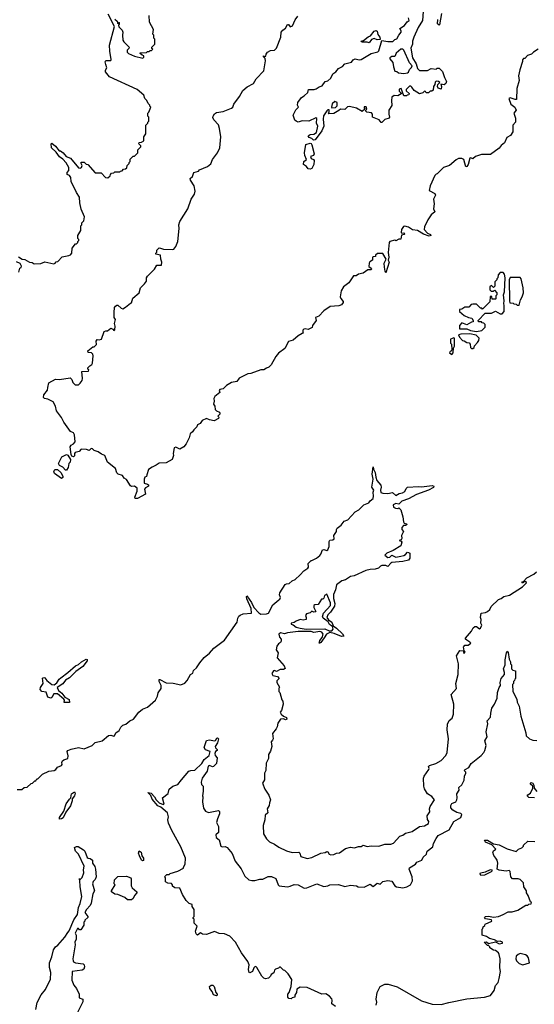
# Model space of a CAD drawing. Extents: x 1861455 to 2058065, y 200073 to 437907.
# Tile 96 of 256: x 1976710 to 1981930, y 244614 to 254593. Entities that reach past the tile are written whole.
import ezdxf

# ---------------------------------------------------------------- set-up
doc = ezdxf.new("R2010")
doc.units = 0

msp = doc.modelspace()

# ---------------------------------------------------------------- linework, layer by layer
at = {"layer": '0CON05XD'}
for points in [[(1980801.4, 254675), (1980795.8, 254585), (1980752.2, 254515), (1980709.4, 254415), (1980693.8, 254375), (1980693.3, 254345), (1980676.2, 254305), (1980693, 254207), (1980731.2, 254145), (1980745, 254097.5), (1980765, 254077.5), (1980845, 254077.5), (1980885, 254097.5), (1980935, 254090), (1980945, 254100), (1980965, 254100), (1980999.3, 254069.3), (1981018.3, 254008.3), (1981040, 253965), (1981033, 253947), (1981015, 253932.5), (1980981.7, 253938.3), (1980987.5, 253915), (1980985, 253890), (1980955, 253900), (1980947.5, 253915), (1980950, 253935), (1980970, 253955), (1980957, 253967), (1980935, 253970), (1980925, 253960), (1980920, 253935), (1980907.5, 253915), (1980903, 253877), (1980891.7, 253868.3), (1980873, 253867), (1980855, 253852.5), (1980833, 253853), (1980826.4, 253866.4), (1980815, 253870), (1980798.3, 253851.7), (1980765, 253842.5), (1980710, 253875), (1980688.3, 253908.3), (1980678.3, 253918.3), (1980665, 253920), (1980630, 253885), (1980631.7, 253871.7), (1980660, 253845), (1980658.3, 253831.7), (1980641.7, 253828.3), (1980635, 253820), (1980605, 253820), (1980580, 253895), (1980565, 253892.5), (1980557.5, 253885), (1980558.3, 253868.3), (1980578.3, 253848.3), (1980578.3, 253841.7), (1980545, 253820), (1980507, 253823), (1980483.8, 253806.2), (1980480, 253775), (1980486.4, 253723.6), (1980453.8, 253675), (1980453.3, 253635), (1980462.5, 253605), (1980457.5, 253595), (1980415, 253580), (1980385, 253550), (1980375, 253550), (1980355, 253577.5), (1980290, 253605), (1980290, 253635), (1980278.3, 253648.3), (1980230, 253655), (1980220, 253665), (1980220, 253675), (1980230, 253685), (1980225, 253710), (1980205, 253710), (1980202.5, 253695), (1980210, 253685), (1980185, 253662.5), (1980125, 253697.5), (1980055, 253712.5), (1980035, 253710), (1980007, 253683), (1979965, 253687.5), (1979946.7, 253673.3), (1979895, 253642.5), (1979845, 253640), (1979840, 253645), (1979850, 253655), (1979848.3, 253678.3), (1979835, 253680), (1979825, 253670), (1979793, 253617), (1979788, 253585), (1979793.8, 253515), (1979773.8, 253465), (1979706.7, 253375), (1979691.7, 253371.7), (1979675, 253387.5), (1979645, 253400), (1979637.5, 253415), (1979655, 253430), (1979695, 253432.5), (1979720.3, 253449.7), (1979732.5, 253515), (1979722, 253545), (1979725, 253590), (1979715, 253597.5), (1979643, 253563), (1979575, 253566.7), (1979535, 253553.3), (1979513.6, 253563.6), (1979502.5, 253575), (1979482.5, 253625), (1979511.7, 253678.3), (1979537.5, 253705), (1979527.5, 253725), (1979532.5, 253755), (1979567, 253803), (1979595, 253820), (1979632.5, 253855), (1979640, 253885), (1979696.1, 253883.9), (1979718.3, 253891.7), (1979746.4, 253913.6), (1979778.3, 253921.7), (1979810, 253965), (1979837, 253973), (1979865, 254000), (1979887, 254043), (1979916.4, 254063.6), (1979945, 254096.7), (1979985, 254117.5), (1980007.5, 254145), (1980075, 254163.3), (1980094.1, 254185.9), (1980113.9, 254196.1), (1980155, 254186.2), (1980175, 254188), (1980275, 254250), (1980342.5, 254267.5), (1980351.7, 254278.3), (1980385, 254382.5), (1980445, 254371.2), (1980495, 254372.5), (1980515, 254392.5), (1980535, 254397.5), (1980554.3, 254435.7), (1980579.2, 254465), (1980580.5, 254480.4), (1980567.5, 254505), (1980612.5, 254535), (1980640.5, 254569.6), (1980661.2, 254585), (1980655, 254612.5)], [(1976699.2, 252189.2), (1976735, 252165.8), (1976761.4, 252161.4), (1976810, 252135), (1976835, 252132.5), (1976858.3, 252118.3), (1976925, 252122.5), (1976965, 252137.5), (1977055, 252120), (1977070, 252125), (1977081.7, 252138.3), (1977098.3, 252141.7), (1977141.7, 252188.3), (1977207, 252203), (1977225, 252210), (1977240, 252225), (1977241.7, 252278.3), (1977275, 252320), (1977285, 252320), (1977300, 252335), (1977300, 252345), (1977310, 252355), (1977310, 252365), (1977300, 252375), (1977300, 252405), (1977330, 252455), (1977330, 252505), (1977340, 252515), (1977340, 252535), (1977360, 252555), (1977367.5, 252595), (1977333, 252673), (1977320, 252735), (1977317.5, 252795), (1977285, 252840), (1977233, 252953), (1977230, 252995), (1977215, 253012.5), (1977190, 253025), (1977190, 253045), (1977210, 253065), (1977210, 253095), (1977181.2, 253141.2), (1977147.7, 253177.7), (1977113, 253203), (1977078.8, 253248.8), (1977032.5, 253295), (1977030, 253335), (1977035, 253340), (1977075, 253312.5), (1977110, 253265), (1977125, 253262.5), (1977152.5, 253245), (1977182.5, 253205), (1977225, 253188), (1977305, 253090), (1977325, 253087.5), (1977337.5, 253095), (1977342.5, 253115), (1977333.3, 253135), (1977335, 253150), (1977365, 253150), (1977385, 253130), (1977400, 253125), (1977475, 253040), (1977535, 253040), (1977581.7, 252991.7), (1977605, 252990), (1977628.3, 253011.7), (1977630, 253025), (1977641.7, 253038.3), (1977665, 253040), (1977675, 253050), (1977725, 253050), (1977731.7, 253058.3), (1977748.3, 253061.7), (1977761.7, 253078.3), (1977785, 253080), (1977798.3, 253091.7), (1977800, 253115), (1977820, 253135), (1977820, 253145), (1977830, 253155), (1977831.7, 253178.3), (1977861.7, 253208.3), (1977875, 253210), (1977908.3, 253241.7), (1977910, 253275), (1977940, 253305), (1977940, 253315), (1977920, 253335), (1977921.7, 253348.3), (1977945, 253350), (1977970, 253365), (1977970, 253405), (1977990, 253435), (1977990, 253525), (1978010, 253545), (1978010, 253555), (1978020, 253565), (1978020, 253605), (1978010, 253615), (1978010, 253645), (1978020, 253655), (1978040, 253705), (1978030, 253715), (1978030, 253725), (1978011.7, 253741.7), (1978000, 253775), (1977980, 253795), (1977968.3, 253828.3), (1977900, 253885), (1977620, 254015), (1977580, 254065), (1977579.5, 254080.4), (1977593.3, 254105), (1977585, 254140), (1977577.5, 254165), (1977585, 254180), (1977635, 254180), (1977639.3, 254190.7), (1977623.1, 254275), (1977621.5, 254335), (1977672.5, 254525), (1977607.8, 254647.8)], [(1980410.6, 252085), (1980406.5, 252125), (1980426.7, 252165), (1980395, 252222.5), (1980338.3, 252221.7), (1980320, 252205), (1980318.3, 252191.7), (1980295, 252190), (1980290, 252185), (1980290, 252155), (1980260.7, 252139.3), (1980253.3, 252125), (1980253, 252093), (1980276.7, 252075), (1980280, 252065), (1980275, 252057.5), (1980243, 252057), (1980195, 252023.3), (1980146.1, 252013.9), (1980122.3, 251997.7), (1980095, 251996.2), (1980049.2, 251925), (1979993.3, 251885), (1979971.2, 251845), (1979961.2, 251785), (1979966.4, 251766.4), (1979992.5, 251735), (1979992.5, 251725), (1979975.9, 251704.1), (1979947.7, 251692.3), (1979860, 251685), (1979795, 251643.3), (1979745, 251586.7), (1979710, 251575), (1979717.5, 251545), (1979681.2, 251495), (1979676.4, 251473.6), (1979635, 251452.5), (1979605, 251458.8), (1979592.5, 251455), (1979582.5, 251445), (1979582.5, 251422.5), (1979590, 251415), (1979575, 251412.5), (1979535, 251388.8), (1979485, 251343.3), (1979435, 251330), (1979400.5, 251259.6), (1979335, 251212.5), (1979309.3, 251180.7), (1979262.5, 251095), (1979238.3, 251071.7), (1979215, 251062.5), (1979186.4, 251043.6), (1979155, 251042.5), (1979055, 251007.5), (1979025, 251003.3), (1978935, 250960), (1978913.6, 250926.4), (1978860, 250915), (1978807.5, 250885), (1978775, 250852.5), (1978740, 250845), (1978732.5, 250835), (1978740, 250815), (1978690, 250775), (1978678.8, 250755), (1978683.3, 250725), (1978677.5, 250695), (1978688.8, 250675), (1978693.1, 250643.1), (1978705, 250630), (1978736.4, 250616.4), (1978740, 250605), (1978740, 250595), (1978720, 250575), (1978730, 250565), (1978728.3, 250551.7), (1978681.7, 250528.3), (1978635, 250536.2), (1978605, 250550), (1978560.7, 250529.3), (1978539.5, 250500.4), (1978514.1, 250485.9), (1978507.5, 250465), (1978475, 250437.5), (1978463.3, 250415), (1978440, 250395), (1978428.8, 250355), (1978398.8, 250295), (1978373.8, 250265), (1978335, 250238.8), (1978295, 250258.6), (1978276.7, 250255), (1978266.7, 250195), (1978268.8, 250175), (1978256.7, 250135), (1978195, 250102.5), (1978125, 250098), (1978095, 250076.2), (1978055, 250058.8), (1978015, 250032.5), (1977998.3, 249978.3), (1977997, 249963), (1977980, 249955), (1977973.6, 249936.4), (1977972.5, 249895), (1978006.1, 249886.1), (1978015, 249877.5), (1978016.1, 249866.1), (1977985, 249849.2), (1977976.9, 249835), (1977987.5, 249785), (1977905, 249741.4), (1977880, 249740), (1977879.2, 249755), (1977903.3, 249815), (1977900, 249845), (1977875.8, 249865.8), (1977845, 249862.5), (1977835, 249867.5), (1977793, 249933), (1977770, 249945), (1977753, 249973), (1977708.3, 249988.3), (1977695, 250000), (1977682.5, 250045), (1977599.5, 250109.6), (1977575, 250177.5), (1977539.3, 250189.3), (1977505, 250213.3), (1977465, 250226.7), (1977447.5, 250245), (1977435, 250246), (1977415, 250227.5), (1977387.1, 250237.1), (1977335, 250241.2), (1977312.5, 250215), (1977273.8, 250206.2), (1977266.7, 250195), (1977266, 250174), (1977256.1, 250163.9), (1977240.7, 250170.7), (1977231.2, 250185), (1977222.5, 250265), (1977230.7, 250279.3), (1977255, 250292.5), (1977272.5, 250315), (1977267.5, 250385), (1977256.4, 250406.4), (1977225, 250420), (1977157.5, 250515), (1977135, 250560), (1977085, 250630), (1977072.5, 250675), (1977049.3, 250719.3), (1976995, 250747.5), (1976963, 250753), (1976953, 250763), (1976955, 250790), (1976990.7, 250839.3), (1976995.9, 250864.1), (1977007, 250913), (1977075, 250950), (1977115, 250947.5), (1977221.7, 250961.7), (1977240, 250945), (1977250, 250915), (1977273, 250893), (1977307, 250893), (1977325, 250910), (1977342.5, 250935), (1977346.7, 250955), (1977341.7, 251028.3), (1977408.3, 251031.7), (1977410, 251045), (1977401.7, 251051.7), (1977400, 251065), (1977420, 251085), (1977443, 251097), (1977449.3, 251110.7), (1977456.7, 251185), (1977451.7, 251201.7), (1977437, 251217), (1977405, 251220), (1977400, 251235), (1977453, 251277), (1977465, 251277.5), (1977488.3, 251301.7), (1977487.5, 251335), (1977495, 251352.5), (1977515, 251347.5), (1977540, 251355), (1977567, 251433), (1977585, 251440), (1977601.7, 251438.3), (1977634.1, 251465.9), (1977656.4, 251456.4), (1977665, 251442.5), (1977675, 251450), (1977680, 251485), (1977671.2, 251515), (1977682.5, 251555), (1977670, 251575), (1977670, 251625), (1977672.5, 251675), (1977680.7, 251689.3), (1977695, 251700), (1977705, 251700), (1977739.3, 251669.3), (1977755, 251663.3), (1977785, 251677.5), (1977835, 251720), (1977845, 251722.5), (1977859.3, 251770.7), (1977922.5, 251825), (1977936.7, 251875), (1977975.9, 251914.1), (1977996.1, 251943.9), (1977997.5, 251975), (1978007.5, 251995), (1978076.7, 252063.3), (1978100, 252105), (1978150, 252105), (1978152.5, 252135), (1978142.5, 252165), (1978140, 252205), (1978090, 252215), (1978090, 252225), (1978100, 252235), (1978101.7, 252258.3), (1978125, 252280), (1978138.3, 252278.3), (1978168.3, 252268.3), (1978265, 252262), (1978273.9, 252266.1), (1978292.5, 252295), (1978313.8, 252346.2), (1978326, 252475), (1978324.3, 252515), (1978335, 252547.5), (1978415.6, 252674.4), (1978449.2, 252775), (1978484.2, 252825.8), (1978490, 252855), (1978480.5, 252910.4), (1978443.3, 252965), (1978438.3, 252981.7), (1978462.5, 253005), (1978477, 253043), (1978523.3, 253056.7), (1978535, 253072.5), (1978615, 253103.3), (1978649.5, 253130.4), (1978666.2, 253175), (1978717.5, 253245), (1978740, 253295), (1978750, 253405), (1978738.3, 253488.3), (1978726.1, 253526.1), (1978679.3, 253579.3), (1978670.7, 253600.7), (1978672.5, 253615), (1978685, 253640), (1978705, 253652.5), (1978775, 253661.2), (1978857.5, 253695), (1978872.5, 253705), (1978882.5, 253735), (1978941.2, 253815), (1978972.5, 253875), (1979016.4, 253913.6), (1979082.5, 253945), (1979110, 253995), (1979187, 254073), (1979203.8, 254175), (1979198.3, 254198.3), (1979182.5, 254215), (1979183, 254227), (1979195, 254220), (1979208.3, 254221.7), (1979210, 254245), (1979222.5, 254265), (1979255, 254280), (1979295, 254283.3), (1979316.1, 254303.9), (1979357.5, 254415), (1979363.3, 254465), (1979377.5, 254485), (1979405, 254507.5), (1979425, 254542.5), (1979435, 254542.5), (1979455, 254521.2), (1979478.3, 254531.7), (1979505, 254590), (1979531.7, 254628.3)], [(1977675, 254597.5), (1977698.3, 254578.3), (1977705, 254550), (1977711.7, 254568.3), (1977720, 254565), (1977720, 254545), (1977712.5, 254537.5), (1977715, 254520), (1977750, 254485), (1977757.5, 254465), (1977752.5, 254435), (1977757.5, 254385), (1977765, 254370), (1977820, 254315), (1977818.3, 254301.7), (1977800, 254285), (1977800, 254265), (1977815, 254250), (1977873, 254223), (1977957.5, 254202.5), (1977968.3, 254211.7), (1977970, 254225), (1977951.7, 254231.7), (1977931.7, 254251.7), (1977931.7, 254258.3), (1977995, 254260), (1978005, 254270), (1978025, 254270), (1978035, 254280), (1978048.3, 254281.7), (1978060, 254295), (1978051.7, 254301.7), (1978050, 254315), (1978080, 254345), (1978080, 254395), (1978070, 254405), (1978070, 254435), (1978060, 254445), (1978067.5, 254495), (1978028.3, 254568.3), (1978022.5, 254635)], [(1980990, 254655), (1980969.3, 254540.7), (1980965, 254537.5), (1980949.3, 254549.3), (1980950, 254595)], [(1980255, 254357.5), (1980233.6, 254363.6), (1980185, 254363.8), (1980170, 254375), (1980196.7, 254383.3), (1980245, 254420), (1980269.3, 254430.7), (1980305, 254477.5), (1980325, 254482.5), (1980335, 254477.5), (1980343.8, 254443.8), (1980363.3, 254415), (1980367, 254393), (1980335, 254390), (1980305, 254402.5), (1980277.5, 254392.5), (1980255, 254357.5)], [(1981970, 254295), (1981920, 254265), (1981900, 254245), (1981861.7, 254228.3), (1981835, 254200), (1981821.7, 254198.3), (1981810, 254185), (1981811.7, 254168.3), (1981782.5, 254085), (1981770, 254025), (1981777.5, 253975), (1981752.5, 253895), (1981750, 253785), (1981735, 253782.5), (1981685, 253800), (1981672.5, 253795), (1981692.5, 253735), (1981732.5, 253705), (1981747.5, 253675), (1981722.5, 253645), (1981737.5, 253595), (1981737.5, 253555), (1981712.5, 253525), (1981712.5, 253455), (1981690, 253420), (1981650.7, 253399.3), (1981627.5, 253345), (1981593, 253317), (1981575, 253290), (1981485, 253227.5), (1981395, 253226.7), (1981335, 253207.5), (1981306.4, 253183.6), (1981285, 253193.3), (1981275, 253188.8), (1981259.4, 253125), (1981245, 253104), (1981235, 253100), (1981216.7, 253175), (1981195, 253186.7), (1981160, 253185), (1981137, 253173), (1981070, 253115), (1981010, 253095), (1980945, 253030), (1980933.6, 253026.4), (1980922.5, 253015), (1980875, 252910), (1980865, 252862.5), (1980920.5, 252830.5), (1980929.2, 252815), (1980906, 252775), (1980913.3, 252725), (1980906, 252675), (1980921.2, 252645), (1980883.6, 252616.4), (1980850, 252565), (1980817.5, 252495), (1980813.8, 252465), (1980845, 252430), (1980875.5, 252415.5), (1980878.8, 252405), (1980865, 252399.2), (1980805, 252418.1), (1980745.4, 252455.4), (1980695, 252463.1), (1980655, 252490), (1980615, 252500), (1980602.7, 252497.3), (1980582, 252465), (1980580, 252435), (1980585, 252430), (1980605, 252432.5), (1980616.4, 252423.6), (1980610, 252415), (1980582.5, 252407.5), (1980575, 252370), (1980555, 252370), (1980525, 252352.5), (1980515, 252357.5), (1980466.1, 252343.9), (1980456.7, 252335), (1980446.2, 252233.8), (1980452.9, 252185), (1980446.2, 252155), (1980457.5, 252135), (1980425, 252027.5), (1980416.2, 252045), (1980410.6, 252085)], [(1980605, 254046.7), (1980645, 254053.3), (1980655, 254060), (1980662.5, 254087.5), (1980685, 254107.5), (1980690, 254125), (1980664.1, 254154.1), (1980605.8, 254285), (1980595, 254295.6), (1980575, 254295.6), (1980530, 254255), (1980515, 254220), (1980485, 254218.8), (1980463.8, 254205), (1980463.8, 254195), (1980495, 254160), (1980500, 254115), (1980515, 254070), (1980535, 254067.5), (1980553.6, 254053.6), (1980605, 254046.7)], [(1979875, 253700), (1979915, 253702.5), (1979931.7, 253718.3), (1979930, 253755), (1979905, 253762.5), (1979879.3, 253740.7), (1979872.5, 253705), (1979875, 253700)], [(1979655, 253076.7), (1979635, 253080), (1979620, 253105), (1979587.5, 253125), (1979593, 253157), (1979620, 253175), (1979602.5, 253215), (1979597.5, 253245), (1979613, 253327), (1979655, 253340), (1979666.4, 253336.4), (1979672.5, 253325), (1979697, 253233), (1979690, 253215), (1979660, 253205), (1979667, 253187), (1979690, 253175), (1979696.7, 253165), (1979692.5, 253125), (1979675, 253083.3), (1979655, 253076.7)], [(1976700, 252035), (1976710, 252075), (1976725, 252080), (1976730, 252095), (1976715, 252123.3), (1976677.5, 252137.5)], [(1981345, 251432.5), (1981397, 251443), (1981430, 251475), (1981430, 251505), (1981418.3, 251518.3), (1981401.7, 251521.7), (1981395, 251530), (1981365, 251530), (1981360, 251545), (1981431.7, 251618.3), (1981495, 251620), (1981535, 251640), (1981585, 251610), (1981605, 251610), (1981622.5, 251635), (1981625.8, 251695), (1981620, 251715), (1981623.3, 251745), (1981617.5, 251805), (1981626.2, 251835), (1981633.3, 251975), (1981626.7, 252015), (1981615, 252030), (1981585, 252030), (1981563, 252007), (1981560, 251975), (1981550, 251965), (1981550, 251955), (1981530, 251935), (1981528.3, 251891.7), (1981515, 251880), (1981495, 251900), (1981480, 251885), (1981480, 251855), (1981491.7, 251841.7), (1981515, 251840), (1981525, 251850), (1981550, 251825), (1981550, 251805), (1981540, 251795), (1981540, 251765), (1981535, 251760), (1981501.7, 251761.7), (1981498.3, 251788.3), (1981481.7, 251788.3), (1981478.3, 251731.7), (1981405, 251660), (1981398.3, 251668.3), (1981385, 251670), (1981345, 251710), (1981305, 251710), (1981290, 251705), (1981265, 251680), (1981225, 251680), (1981195, 251660), (1981170, 251655), (1981170, 251635), (1981220, 251595), (1981263, 251573), (1981297, 251567), (1981310, 251545), (1981308.3, 251531.7), (1981291.7, 251528.3), (1981245, 251500), (1981195, 251520), (1981170, 251495), (1981170.7, 251460.7), (1981245, 251460), (1981283, 251443), (1981345, 251432.5)], [(1981775, 251700), (1981790, 251755), (1981807.5, 251785), (1981820, 251825), (1981817.5, 251875), (1981797, 251967), (1981785, 251980), (1981685, 251980), (1981673.8, 251956.2), (1981677.5, 251745), (1981683, 251723), (1981715, 251720), (1981721.7, 251711.7), (1981745, 251710), (1981755, 251700), (1981775, 251700)], [(1981305, 251260), (1981318.3, 251271.7), (1981321.7, 251288.3), (1981355, 251320), (1981367, 251343), (1981370, 251365), (1981340, 251395), (1981275, 251410), (1981184.2, 251405.8), (1981161.7, 251398.3), (1981170, 251375), (1981201.7, 251341.7), (1981218.3, 251338.3), (1981245, 251320), (1981268.3, 251318.3), (1981280, 251305), (1981281.7, 251271.7), (1981291.7, 251261.7), (1981305, 251260)], [(1981095, 251200), (1981107.5, 251215), (1981110, 251265), (1981120, 251285), (1981120, 251365), (1981115, 251370), (1981080, 251355), (1981080, 251315), (1981090, 251305), (1981092.5, 251255), (1981090, 251235), (1981075, 251230), (1981070, 251215), (1981095, 251200)], [(1977185, 250027.5), (1977175, 250027.5), (1977146.2, 250056.2), (1977112.9, 250072.9), (1977104, 250095), (1977138.8, 250161.2), (1977185, 250187.5), (1977198.3, 250178.3), (1977226.7, 250135), (1977220.7, 250109.3), (1977207.5, 250095), (1977203.3, 250055), (1977185, 250027.5)], [(1976685, 246790), (1976731.7, 246791.7), (1976755, 246810), (1976787, 246813), (1976825, 246850), (1976840, 246855), (1976865, 246880), (1976875, 246880), (1976885, 246900), (1976895, 246900), (1976943, 246947), (1977005, 246977.5), (1977060, 246985), (1977077.5, 246995), (1977095, 247017.5), (1977135, 247032.5), (1977142.5, 247045), (1977137.5, 247065), (1977145, 247080), (1977158.3, 247091.7), (1977200, 247105), (1977203, 247133), (1977192.5, 247175), (1977200, 247185), (1977230.7, 247199.3), (1977305, 247217.5), (1977365, 247203.3), (1977445, 247236.7), (1977475, 247266.7), (1977546.1, 247283.9), (1977612.3, 247337.7), (1977635, 247341.2), (1977665, 247332), (1977672.5, 247335), (1977684, 247366), (1977719.5, 247390.4), (1977736.4, 247423.6), (1977755, 247442.5), (1977785.9, 247454.1), (1977827.5, 247485), (1977865, 247503.3), (1977917.5, 247575), (1977956.4, 247603.6), (1978006.1, 247623.9), (1978087.5, 247695), (1978107.5, 247735), (1978115, 247770), (1978146.7, 247813.3), (1978145.5, 247845), (1978123.3, 247885), (1978123.8, 247905), (1978133, 247907), (1978195, 247871.2), (1978268.3, 247868.3), (1978345, 247852.5), (1978385, 247870), (1978410, 247895), (1978443.6, 247956.4), (1978465, 247970), (1978471.9, 247998.1), (1978505, 248023.3), (1978536.7, 248075), (1978580.5, 248129.6), (1978635, 248172.5), (1978678.3, 248221.7), (1978788.8, 248305), (1978916.7, 248485), (1978923.6, 248526.4), (1978933.6, 248546.4), (1978945, 248557.5), (1978978.3, 248571.7), (1979063, 248577), (1979059.4, 248625), (1979015, 248723.8), (1979009.2, 248745), (1979015, 248753.8), (1979062.5, 248685), (1979083.8, 248633.8), (1979135, 248580), (1979155, 248566.7), (1979215, 248570), (1979235, 248577.5), (1979277.7, 248662.3), (1979338.3, 248711.7), (1979350, 248720), (1979356.7, 248735), (1979346.7, 248765), (1979350, 248785), (1979402.3, 248867.7), (1979415, 248876), (1979445, 248878), (1979474.3, 248905.7), (1979505, 248918), (1979556.2, 248965), (1979591.4, 249008.6), (1979632.5, 249035), (1979640, 249045), (1979635, 249080), (1979665, 249110), (1979675, 249110), (1979720, 249135), (1979755, 249161.2), (1979766, 249175), (1979780.7, 249219.3), (1979795, 249223.3), (1979825, 249214.2), (1979835, 249218.8), (1979850.8, 249255), (1979847.5, 249305), (1979855, 249317.5), (1979885, 249320), (1979898.3, 249331.7), (1979897.5, 249365), (1979922.5, 249405), (1979922.5, 249425), (1979930.7, 249439.3), (1979969.3, 249470.7), (1980000.7, 249509.3), (1980040, 249525), (1980113.6, 249606.4), (1980150, 249625), (1980200, 249675), (1980253, 249697), (1980263.6, 249716.4), (1980295, 249740), (1980300, 249765), (1980293.8, 249805), (1980302.5, 249825), (1980283.3, 249855), (1980293.8, 249935), (1980286, 249985), (1980295, 250060), (1980298.3, 250038.3), (1980316.9, 250005), (1980322, 249955), (1980332.5, 249922.5), (1980373.3, 249875), (1980377.5, 249855), (1980370, 249825), (1980371.7, 249801.7), (1980395, 249792.5), (1980445, 249790), (1980491.7, 249801.7), (1980525, 249770), (1980558.3, 249791.7), (1980591.7, 249798.3), (1980615, 249812.5), (1980629.3, 249840.7), (1980645, 249856), (1980755, 249862.5), (1980785, 249857.1), (1980895, 249870.8), (1980910, 249865), (1980907.9, 249852.1), (1980856.2, 249825), (1980735, 249780.6), (1980655, 249735.8), (1980585.6, 249714.5), (1980555, 249682.5), (1980525, 249690), (1980497.5, 249675), (1980503.3, 249653.3), (1980521.7, 249641.7), (1980545, 249640), (1980557, 249647), (1980577.5, 249625), (1980597.5, 249555), (1980602.5, 249505), (1980611.2, 249491.2), (1980635, 249482.5), (1980640, 249475), (1980625, 249466.7), (1980603.8, 249466.2), (1980586.2, 249445), (1980586.4, 249426.4), (1980602.5, 249405), (1980582.5, 249365), (1980587, 249333), (1980578.3, 249321.7), (1980560, 249315), (1980578.3, 249308.3), (1980587.5, 249297.5), (1980575, 249260), (1980498.3, 249211.7), (1980434.3, 249185.7), (1980413.8, 249165), (1980445, 249142), (1980464.2, 249145.8), (1980485, 249166.7), (1980525, 249144), (1980576.7, 249156.7), (1980605, 249161.2), (1980625, 249172.5), (1980643.8, 249196.2), (1980655, 249193.3), (1980666.7, 249185), (1980668.8, 249175), (1980665.7, 249134.3), (1980653.3, 249115), (1980597.8, 249102.2), (1980485, 249090), (1980473.3, 249085), (1980445, 249050), (1980425, 249060), (1980385, 249060), (1980370, 249055), (1980350, 249035), (1980317, 249023), (1980265, 249020), (1980221.2, 249008.8), (1980102.1, 248957.9), (1980065, 248949.2), (1980015, 248916), (1979977.5, 248905), (1979922.5, 248865), (1979912.5, 248815), (1979893.8, 248766.2), (1979894.2, 248725), (1979905.6, 248675.6), (1979902.6, 248647.4), (1979863, 248587), (1979835, 248560), (1979826.2, 248535), (1979841.7, 248511.7), (1979875.4, 248485.4), (1979888.3, 248448.3), (1979925, 248427.3), (1979985, 248370), (1979996.5, 248345), (1979975, 248342), (1979901.3, 248371.3), (1979855, 248382.5), (1979823.4, 248366.6), (1979797.5, 248327.5), (1979765, 248281.1), (1979755, 248272.9), (1979747.5, 248275), (1979755, 248302.5), (1979778.8, 248331.2), (1979788.8, 248365), (1979776.4, 248386.4), (1979755, 248393.2), (1979695, 248382.9), (1979665, 248391.1), (1979535, 248391.1), (1979425, 248379.2), (1979395, 248370), (1979355, 248378.2), (1979340, 248365), (1979344, 248334), (1979362.5, 248315), (1979362.5, 248295), (1979355, 248280), (1979335, 248267.5), (1979317.5, 248245), (1979312.5, 248205), (1979332.5, 248175), (1979320, 248125), (1979392.5, 248045), (1979401.7, 248018.3), (1979385, 248007.5), (1979353, 248007), (1979315, 247987.5), (1979295, 247997.5), (1979285, 247992.5), (1979266.7, 247965), (1979276.4, 247946.4), (1979325, 247936.7), (1979342.5, 247915), (1979319.3, 247890.7), (1979316.7, 247875), (1979347, 247827), (1979340, 247815), (1979340, 247785), (1979350, 247775), (1979368.3, 247698.3), (1979380, 247685), (1979382.5, 247655), (1979367, 247593), (1979352.5, 247575), (1979362.5, 247555), (1979385, 247532.5), (1979415, 247518.8), (1979418.8, 247505), (1979405, 247498), (1979385, 247507.5), (1979357, 247503), (1979328.3, 247461.7), (1979322.5, 247425), (1979312.5, 247405), (1979273, 247357), (1979280, 247305), (1979275, 247290), (1979260, 247275), (1979267.5, 247225), (1979261.7, 247201.7), (1979255, 247180), (1979233, 247147), (1979232.5, 247105), (1979210.7, 247059.3), (1979206.4, 246983.6), (1979192.5, 246955), (1979191.7, 246888.3), (1979172.5, 246855), (1979197.5, 246795), (1979237.5, 246735), (1979252.5, 246685), (1979242.5, 246655), (1979241.7, 246628.3), (1979220, 246595), (1979227, 246553), (1979198.3, 246531.7), (1979197.5, 246485), (1979180, 246425), (1979183, 246343), (1979215, 246290), (1979245, 246260), (1979295, 246237.5), (1979340, 246205), (1979415, 246167.5), (1979475, 246153.3), (1979540, 246155), (1979552.5, 246145), (1979560.7, 246110.7), (1979625, 246090), (1979675, 246100), (1979764.1, 246145.9), (1979807, 246153), (1979825, 246162.5), (1979835, 246160), (1979850, 246135), (1979865, 246127.5), (1979895, 246132.5), (1979923.9, 246146.1), (1979955, 246147.5), (1980015, 246192.5), (1980065, 246206.2), (1980105, 246200), (1980145, 246212.5), (1980175, 246213.3), (1980195, 246227.5), (1980235, 246213.3), (1980275, 246220), (1980353, 246217), (1980415, 246237.5), (1980475, 246237.5), (1980503, 246247), (1980565, 246317.5), (1980595, 246327.5), (1980625, 246347.5), (1980692.5, 246365), (1980765, 246416.2), (1980815, 246422.5), (1980857.5, 246445), (1980858.8, 246465), (1980847.7, 246487.7), (1980843.3, 246525), (1980870, 246565), (1980867.5, 246595), (1980873, 246617), (1980916.2, 246685), (1980891.2, 246721.2), (1980846.1, 246746.1), (1980816.4, 246796.4), (1980810, 246825), (1980807.5, 246905), (1980813.9, 246926.1), (1980861.2, 246995), (1980863.8, 247005), (1980856.2, 247025), (1980867.5, 247035), (1980932.5, 247055), (1980985.8, 247084.2), (1981032.5, 247135), (1981047.5, 247165), (1981060, 247305), (1981047.5, 247395), (1981048.3, 247451.7), (1981065, 247490), (1981096.7, 247515), (1981110, 247555), (1981114, 247655), (1981086.2, 247755), (1981140, 247815), (1981133.3, 247865), (1981157.5, 247955), (1981161.2, 248065), (1981141.2, 248145), (1981175, 248200), (1981207.5, 248197.5), (1981215, 248170), (1981227.5, 248185), (1981220, 248195), (1981213.3, 248235), (1981217.5, 248245), (1981225, 248252.5), (1981257.3, 248252.7), (1981287, 248273), (1981277.5, 248285), (1981243.8, 248303.8), (1981232.5, 248315), (1981232.5, 248325), (1981292.5, 248395), (1981310.7, 248429.3), (1981325, 248442.5), (1981345, 248442.5), (1981375, 248420), (1981385, 248427.5), (1981396.2, 248455), (1981386.4, 248476.4), (1981392.5, 248515), (1981383.3, 248535), (1981390.7, 248579.3), (1981436.4, 248583.6), (1981456.4, 248593.6), (1981477.5, 248615), (1981493.3, 248645), (1981565, 248717.5), (1981595, 248727.5), (1981622, 248748), (1981678.3, 248761.7), (1981810.8, 248845), (1981850, 248885), (1981845.8, 248895.8), (1981833, 248897), (1981818.3, 248891.7), (1981815.9, 248884.1), (1981805, 248883.8), (1981810, 248895), (1981821.7, 248898.3), (1981855, 248934.3), (1981925, 248972.9), (1981952.4, 248997.6)], [(1977135, 249942.5), (1977063.6, 249993.6), (1977056.7, 250015), (1977065, 250032.5), (1977095, 250033.3), (1977127.5, 250005), (1977147.5, 249965), (1977147.5, 249952.5), (1977135, 249942.5)], [(1979848.4, 248398.4), (1979875, 248400.4), (1979890, 248415), (1979883.1, 248443.1), (1979854.1, 248464.1), (1979839.6, 248489.6), (1979788.8, 248528.8), (1979782.3, 248542.3), (1979791.7, 248578.3), (1979862.9, 248655), (1979861.3, 248681.3), (1979825, 248770), (1979801.7, 248758.3), (1979795, 248730), (1979785, 248720), (1979771.7, 248718.3), (1979737.5, 248665), (1979705, 248662.5), (1979693.9, 248656.1), (1979693.9, 248633.9), (1979712.5, 248595), (1979710, 248590), (1979695, 248587.5), (1979675, 248597.5), (1979655, 248582.5), (1979618.3, 248571.7), (1979610, 248555), (1979617, 248533), (1979615, 248512.5), (1979585, 248506.7), (1979555, 248513.3), (1979515, 248498), (1979495, 248482), (1979463.3, 248475), (1979462.5, 248465), (1979485, 248458.8), (1979515, 248435.5), (1979554.7, 248424.7), (1979615, 248416.9), (1979805, 248420), (1979848.4, 248398.4)], [(1979096.1, 244993.9), (1979085.8, 244984.2), (1979071.2, 244945), (1979045, 244932.5), (1979036.7, 244936.7), (1979029.4, 244965), (1979036.7, 245015), (1979025, 245046.7), (1978958.8, 245135), (1978897.5, 245245), (1978840, 245305), (1978787, 245327), (1978735, 245332.5), (1978685, 245352.5), (1978605, 245320), (1978563, 245323), (1978545, 245337.5), (1978515, 245316), (1978498.5, 245328.5), (1978492.9, 245355), (1978510, 245405), (1978480, 245435), (1978480, 245475), (1978470, 245485), (1978470, 245495), (1978480, 245505), (1978480, 245575), (1978460, 245605), (1978460, 245625), (1978430, 245635), (1978397, 245667), (1978360, 245725), (1978335, 245790), (1978283, 245793), (1978261.7, 245811.7), (1978260, 245825), (1978248.3, 245838.3), (1978213, 245843), (1978190, 245855), (1978190, 245895), (1978180, 245905), (1978201.7, 245928.3), (1978225, 245930), (1978235, 245940), (1978315, 245962.5), (1978370, 245995), (1978370, 246005), (1978387.5, 246035), (1978392.5, 246095), (1978345, 246210), (1978252.5, 246375), (1978218.3, 246448.3), (1978212.5, 246485), (1978220, 246515), (1978208.8, 246555), (1978140.5, 246610.5), (1978110.8, 246625), (1978053.1, 246693), (1978039.1, 246729.1), (1978011.2, 246758.8), (1978045, 246754), (1978078, 246715), (1978094.5, 246684.5), (1978124.5, 246654.5), (1978165, 246637.5), (1978176.4, 246643.6), (1978160, 246705), (1978215, 246750), (1978227.5, 246795), (1978263.9, 246826.1), (1978315, 246840), (1978349.7, 246890.3), (1978426.7, 246975), (1978445, 246984), (1978485, 246985.8), (1978557, 247053), (1978582.5, 247095), (1978631.4, 247135), (1978643.8, 247175), (1978595, 247193.1), (1978581.8, 247215), (1978605, 247288.1), (1978634.5, 247294.5), (1978685.9, 247284.1), (1978695, 247287.5), (1978709.3, 247310.7), (1978715, 247313.3), (1978727.5, 247305), (1978715.8, 247265), (1978694.5, 247225), (1978695, 247213.3), (1978712.5, 247195), (1978712.5, 247185), (1978695, 247176.2), (1978688, 247155), (1978693.9, 247133.9), (1978711.7, 247111.7), (1978707.5, 247055), (1978675, 247022.5), (1978665, 247020), (1978635, 247032.5), (1978621.7, 247028.3), (1978610, 246975), (1978561.2, 246905), (1978550, 246865), (1978553, 246843), (1978570, 246825), (1978572.5, 246775), (1978563.3, 246725), (1978567.5, 246715), (1978563.3, 246665), (1978575, 246600), (1978595, 246570), (1978625, 246557.5), (1978725, 246576.7), (1978738.3, 246568.3), (1978737.5, 246545), (1978715, 246492.5), (1978707.5, 246457.5), (1978727.5, 246415), (1978727.5, 246355), (1978698.3, 246331.7), (1978703.3, 246305), (1978735, 246280), (1978750, 246215), (1978765, 246210), (1978795, 246212.5), (1978815, 246202.5), (1978863.6, 246143.6), (1978896.7, 246065), (1978955, 245987.5), (1978995, 245911.2), (1979035, 245876.2), (1979065, 245868), (1979095, 245868.8), (1979145, 245883.3), (1979175, 245882.5), (1979231.4, 245908.6), (1979265, 245910), (1979307.9, 245887.9), (1979332.5, 245825), (1979343, 245813), (1979425, 245804.2), (1979455, 245810), (1979495, 245828.6), (1979535, 245826.2), (1979595, 245791.9), (1979624.1, 245794.1), (1979725, 245833.3), (1979795, 245807.5), (1979835, 245813.3), (1979857, 245823), (1979945, 245826.7), (1980007, 245807), (1980065, 245820), (1980125, 245813.3), (1980143.9, 245803.9), (1980205, 245800), (1980265, 245832.5), (1980295, 245807.5), (1980335, 245840), (1980365, 245830), (1980393, 245857), (1980445, 245867.5), (1980485, 245862.5), (1980513.6, 245813.6), (1980533.6, 245803.6), (1980595, 245793.8), (1980635.9, 245804.1), (1980673.9, 245826.1), (1980693.3, 245865), (1980691.2, 245905), (1980660, 245985), (1980663.6, 245996.4), (1980725, 246032.5), (1980740, 246055), (1980790, 246075), (1980803.9, 246106.1), (1980837.5, 246135), (1980843.3, 246165), (1980900.7, 246209.3), (1980908.8, 246245), (1980933.8, 246295), (1980956.2, 246325), (1981067.1, 246382.9), (1981112.9, 246467.1), (1981160, 246495), (1981183, 246507), (1981196.1, 246536.1), (1981185, 246548), (1981145, 246557.3), (1981102.8, 246582.8), (1981084.8, 246604.8), (1981082.7, 246627.3), (1981095, 246647.5), (1981133, 246667), (1981142.5, 246685), (1981147.5, 246705), (1981143.6, 246746.4), (1981166.4, 246783.6), (1981165, 246810), (1981193.6, 246836.4), (1981217.5, 246885), (1981223.3, 246925), (1981236.7, 246955), (1981236.7, 246965), (1981220, 246985), (1981227.5, 246995), (1981267.1, 247012.9), (1981290, 247055), (1981390, 247135), (1981417.5, 247165), (1981427.5, 247185), (1981440, 247235), (1981427.5, 247285), (1981452.5, 247325), (1981440, 247375), (1981457, 247457), (1981453.3, 247485), (1981486.4, 247523.6), (1981487.5, 247565), (1981498.8, 247615), (1981526.2, 247655), (1981553.3, 247715), (1981557.5, 247775), (1981572.5, 247825), (1981587.5, 247845), (1981583.3, 247875), (1981593.8, 247915), (1981626, 247955), (1981627.5, 247975), (1981616.2, 248015), (1981634.3, 248055), (1981632.9, 248105), (1981646.2, 248175), (1981655, 248192.5), (1981665, 248180), (1981675, 248110), (1981690, 248085), (1981690, 248065), (1981700, 248055), (1981700, 248015), (1981711.7, 248001.7), (1981740, 247995), (1981740, 247915), (1981731.7, 247908.3), (1981730, 247895), (1981720, 247885), (1981720, 247865), (1981710, 247855), (1981712.5, 247785), (1981752.5, 247705), (1981757.5, 247675), (1981777.5, 247635), (1981793.3, 247535), (1981843.3, 247365), (1981846.7, 247335), (1981882.5, 247305), (1981915, 247291.2), (1981955, 247288)], [(1977215, 247671.2), (1977162.3, 247672.3), (1977163.3, 247695), (1977157.4, 247707.4), (1977095, 247760.8), (1977055, 247759.2), (1977036.9, 247723.1), (1977025, 247716.5), (1976995, 247727.8), (1976977.1, 247777.1), (1976935, 247784.5), (1976918.1, 247805), (1976921.4, 247825), (1976949.4, 247865), (1976941.7, 247918.3), (1976954.1, 247925.9), (1976965, 247922), (1976985.8, 247895), (1977036.2, 247855), (1977060, 247850), (1977087.1, 247872.9), (1977110, 247910), (1977126, 247924), (1977200, 247975), (1977275, 248043.3), (1977305, 248057.5), (1977335.6, 248084.4), (1977385, 248113.3), (1977395, 248107.5), (1977393.8, 248095), (1977351.2, 248038.8), (1977280, 247985), (1977216.7, 247923.3), (1977175, 247897.5), (1977146.7, 247863.3), (1977090, 247825), (1977105, 247793.3), (1977138.6, 247768.6), (1977167.9, 247727.9), (1977213, 247703), (1977215, 247671.2)], [(1981932.5, 246705), (1981875, 246710.8), (1981858, 246725), (1981862.5, 246737.5), (1981892.9, 246755), (1981913.3, 246805), (1981913.3, 246825), (1981892.5, 246845), (1981892.5, 246855), (1981899.5, 246860.4), (1981915.6, 246855.6), (1981926.7, 246835), (1981927.5, 246805), (1981955, 246770)], [(1977115, 246491.2), (1977115, 246506.7), (1977158, 246572), (1977182.5, 246645), (1977215, 246692.5), (1977230, 246705), (1977235, 246747.5), (1977265, 246767.5), (1977272.5, 246755), (1977266.4, 246726.4), (1977242.5, 246697.5), (1977243.3, 246675), (1977225.9, 246624.1), (1977179.3, 246560.7), (1977150, 246505), (1977135, 246492), (1977115, 246491.2)], [(1976875, 244560), (1976886.4, 244633.6), (1976929.3, 244710.7), (1976972.5, 244765), (1977021.7, 244868.3), (1977027.5, 244935), (1977013, 244987), (1977012.5, 245035), (1977037.5, 245095), (1977052.5, 245165), (1977073.6, 245196.4), (1977096.4, 245213.6), (1977166.4, 245293.6), (1977197, 245343), (1977213, 245357), (1977260.3, 245469.7), (1977296.4, 245523.6), (1977305.7, 245595), (1977324.1, 245635.9), (1977340, 245705), (1977323.3, 245805), (1977321.7, 245871.7), (1977320, 245880), (1977310, 245885), (1977325, 245880), (1977345, 245897.5), (1977361.2, 245945), (1977356.7, 245975), (1977363.8, 246015), (1977307.1, 246135), (1977275.7, 246165), (1977266.7, 246203.3), (1977285, 246213.8), (1977302.3, 246212.3), (1977358, 246178), (1977370, 246165), (1977395, 246100), (1977405, 246093.3), (1977425, 246092.5), (1977450, 246075), (1977450, 246045), (1977471.7, 246011.7), (1977477.5, 245985), (1977486.7, 245905), (1977475, 245880), (1977455, 245860), (1977447.5, 245835), (1977470, 245765), (1977453.3, 245735), (1977435, 245640), (1977423.3, 245615), (1977386.7, 245575), (1977370, 245545), (1977400, 245505), (1977400, 245495), (1977370, 245465), (1977370, 245455), (1977360, 245445), (1977360, 245415), (1977330, 245370), (1977318.3, 245368.3), (1977305, 245382.5), (1977295, 245382.5), (1977274.3, 245335), (1977282.5, 245315), (1977282.5, 245275), (1977270, 245245), (1977273.8, 245215), (1977248.8, 245075), (1977251.2, 245055), (1977256.7, 245045), (1977276.7, 245035), (1977353.7, 245023.7), (1977364.1, 245014.1), (1977369.1, 244995), (1977360.5, 244969.5), (1977345, 244958.2), (1977242, 244945), (1977239.3, 244859.3), (1977259.3, 244809.3), (1977285, 244772.5), (1977313.3, 244715), (1977315, 244680), (1977350, 244665), (1977351.7, 244638.3), (1977272.5, 244485)], [(1980326.7, 244605), (1980331.8, 244635), (1980325.4, 244665), (1980335.4, 244734.6), (1980366.1, 244793.9), (1980415, 244818.2), (1980448.8, 244818.8), (1980539.8, 244789.8), (1980785, 244649.1), (1980895, 244616.5), (1980985, 244611.1), (1981063, 244633), (1981245, 244668), (1981423.6, 244686.4), (1981485, 244703.3), (1981523.3, 244755), (1981536.4, 244803.6), (1981562.5, 244835), (1981573.6, 244876.4), (1981586.7, 244945), (1981580, 244985), (1981583.6, 245073.6), (1981575, 245120), (1981566.4, 245136.4), (1981535, 245160), (1981515, 245162.5), (1981480, 245185), (1981480, 245195), (1981465, 245210), (1981455, 245210), (1981420, 245245), (1981445, 245246.2), (1981465, 245230), (1981537.5, 245247.5), (1981575, 245226.7), (1981607.5, 245235), (1981607.5, 245245), (1981585, 245253.3), (1981555, 245250), (1981525, 245268), (1981475, 245282), (1981445, 245300), (1981400, 245315), (1981400, 245375), (1981408.3, 245381.7), (1981411.7, 245398.3), (1981428.3, 245411.7), (1981430, 245425), (1981497.5, 245455), (1981495, 245470), (1981435, 245481.2), (1981423.3, 245495), (1981435, 245503.3), (1981466.4, 245506.4), (1981515, 245496.7), (1981565, 245502.5), (1981615, 245522.5), (1981665, 245552.5), (1981705, 245550), (1981761.7, 245568.3), (1981843, 245617), (1981865, 245620), (1981875, 245630), (1981898.3, 245631.7), (1981900, 245645), (1981891.7, 245651.7), (1981867, 245717), (1981850, 245745), (1981850, 245765), (1981823, 245803), (1981820, 245845), (1981785, 245880), (1981767, 245887), (1981710, 245885), (1981692.5, 245905), (1981685, 245960), (1981675, 245970), (1981645, 245963.8), (1981573.9, 245973.9), (1981552.5, 245982.5), (1981560, 246045), (1981553.8, 246075), (1981540, 246095), (1981520.5, 246120.4), (1981510, 246155), (1981515, 246170), (1981540, 246185), (1981499.2, 246229.2), (1981435, 246258), (1981423.9, 246276.1), (1981455, 246277.1), (1981515, 246238.8), (1981575, 246229.2), (1981655, 246190), (1981746.4, 246163.6), (1981770, 246185), (1981805, 246200), (1981820, 246215), (1981820, 246225), (1981863, 246267), (1981935, 246262.5)], [(1977955, 246066.7), (1977945, 246073.3), (1977925, 246117.5), (1977916, 246145), (1977920.7, 246169.3), (1977940.8, 246155), (1977948.3, 246118.3), (1977966.2, 246095), (1977965, 246070), (1977955, 246066.7)], [(1977845, 245672.5), (1977803, 245673), (1977777, 245697), (1977707, 245727), (1977675, 245730), (1977640, 245755), (1977640, 245765), (1977680, 245825), (1977670, 245835), (1977672.5, 245875), (1977705, 245907.5), (1977795, 245912.5), (1977837.5, 245895), (1977842.5, 245885), (1977842.5, 245815), (1977850, 245795), (1977897.5, 245755), (1977897.5, 245745), (1977873, 245717), (1977862.5, 245685), (1977845, 245672.5)], [(1981388.3, 245918.3), (1981380.6, 245935), (1981385, 245945.5), (1981435, 245955.6), (1981485, 245980), (1981496.2, 245975), (1981501.2, 245965), (1981493.3, 245955), (1981425, 245923.3), (1981388.3, 245918.3)], [(1981815, 245012.5), (1981880, 245035), (1981872.5, 245085), (1981857.5, 245105), (1981840, 245115), (1981785, 245127.5), (1981765, 245120), (1981745, 245100), (1981743, 245073), (1981750, 245055), (1981777, 245027), (1981815, 245012.5)], [(1979913, 244593), (1979875, 244620), (1979880, 244655), (1979875, 244670), (1979852.5, 244695), (1979815, 244720), (1979775, 244717.5), (1979625, 244783.3), (1979555, 244786.7), (1979521.7, 244768.3), (1979517.5, 244735), (1979500, 244705), (1979500, 244685), (1979475, 244680), (1979465, 244670), (1979441.7, 244671.7), (1979430, 244685), (1979430, 244715), (1979442.5, 244735), (1979462.5, 244795), (1979470, 244865), (1979433, 244923), (1979400, 244955), (1979385, 244960), (1979355, 244990), (1979345, 244990), (1979335, 244980), (1979305, 244970), (1979295, 244960), (1979286.4, 244933.6), (1979260, 244915), (1979255, 244900), (1979235, 244880), (1979205, 244872.5), (1979185, 244880), (1979165, 244900), (1979115.8, 244985.8), (1979105.7, 244995.7), (1979096.1, 244993.9)], [(1978705, 244698.6), (1978675, 244710.8), (1978661.4, 244745), (1978638.2, 244775), (1978636.7, 244795), (1978652.6, 244807.4), (1978668.7, 244808.7), (1978681.1, 244795), (1978700, 244735), (1978714.2, 244715), (1978714, 244705), (1978705, 244698.6)]]:
    msp.add_lwpolyline(points, dxfattribs=at)

doc.saveas('drawing.dxf')
